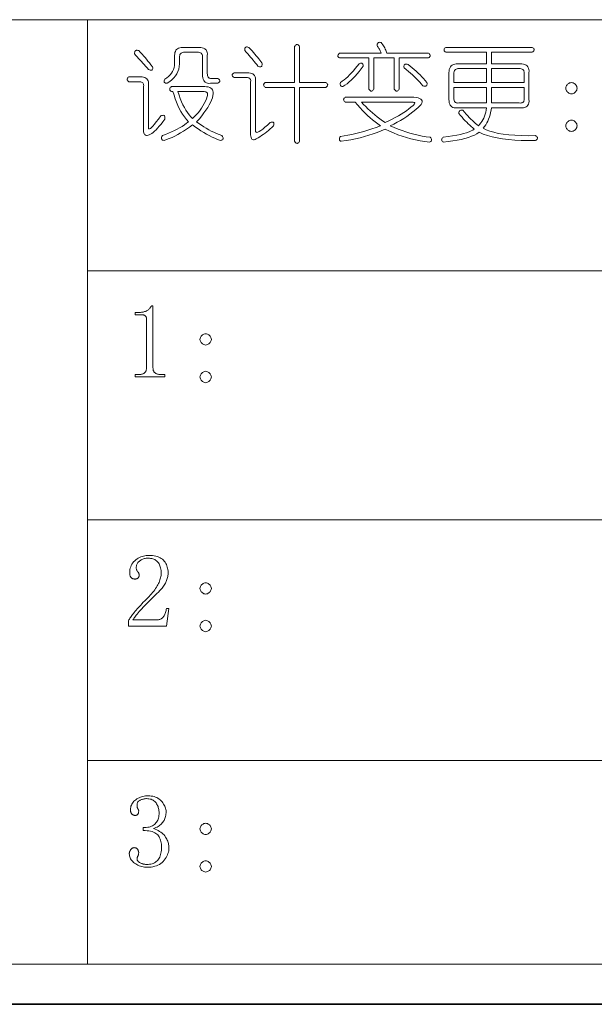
# Model space of a CAD drawing. Extents: x 1 to 297, y 1 to 210.
# Tile 15 of 171: x 33 to 49, y 1 to 29. Entities that reach past the tile are written whole.
import ezdxf

# ---------------------------------------------------------------- set-up
doc = ezdxf.new("R2010")
doc.units = 0

msp = doc.modelspace()

# ---------------------------------------------------------------- linework, layer by layer
at = {"color": 7, "lineweight": 13}
for p, q in [((1.319, 28.902), (196.771, 28.902)), ((35.177, 28.902), (35.177, 2.481)), ((35.177, 21.874), (196.771, 21.874)), ((35.177, 14.907), (164.935, 14.907)), ((35.177, 8.179), (164.935, 8.179)), ((1.319, 2.481), (196.771, 2.481))]:
    msp.add_line(p, q, dxfattribs=at)
at = {"color": 7, "lineweight": 35}
msp.add_line((0.623, 1.354), (296.685, 1.354), dxfattribs=at)
at = {"color": 7, "lineweight": 13}
for points in [[(37.846, 28.128), (38.303, 28.128), (38.35, 28.126), (38.392, 28.119), (38.429, 28.107), (38.46, 28.091), (38.486, 28.071), (38.506, 28.046), (38.52, 28.016), (38.53, 27.982), (38.533, 27.943), (38.531, 27.899), (38.531, 27.397), (38.533, 27.366), (38.537, 27.34), (38.544, 27.317), (38.553, 27.298), (38.566, 27.282), (38.581, 27.27), (38.599, 27.262), (38.619, 27.258), (38.642, 27.257), (38.668, 27.259), (38.828, 27.259), (38.849, 27.246), (38.865, 27.232), (38.876, 27.218), (38.883, 27.205), (38.886, 27.191), (38.883, 27.177), (38.876, 27.163), (38.865, 27.15), (38.849, 27.136), (38.828, 27.122), (38.623, 27.122), (38.579, 27.121), (38.541, 27.125), (38.506, 27.135), (38.476, 27.151), (38.451, 27.174), (38.431, 27.202), (38.415, 27.236), (38.403, 27.276), (38.396, 27.322), (38.394, 27.374), (38.394, 27.854), (38.397, 27.88), (38.396, 27.903), (38.391, 27.924), (38.383, 27.941), (38.371, 27.957), (38.356, 27.969), (38.337, 27.978), (38.314, 27.985), (38.287, 27.989), (38.257, 27.991), (37.891, 27.991), (37.865, 27.989), (37.842, 27.985), (37.821, 27.978), (37.804, 27.969), (37.788, 27.957), (37.776, 27.941), (37.767, 27.924), (37.76, 27.903), (37.756, 27.88), (37.754, 27.854), (37.754, 27.739), (37.755, 27.663), (37.748, 27.59), (37.733, 27.521), (37.71, 27.454), (37.68, 27.391), (37.642, 27.331), (37.596, 27.274), (37.542, 27.22), (37.481, 27.17), (37.411, 27.122), (37.386, 27.123), (37.365, 27.127), (37.348, 27.133), (37.335, 27.141), (37.326, 27.151), (37.321, 27.163), (37.32, 27.178), (37.324, 27.195), (37.331, 27.215), (37.343, 27.237), (37.399, 27.274), (37.449, 27.315), (37.492, 27.359), (37.529, 27.405), (37.56, 27.454), (37.584, 27.505), (37.602, 27.56), (37.613, 27.617), (37.618, 27.677), (37.617, 27.739), (37.617, 27.899), (37.619, 27.943), (37.626, 27.982), (37.638, 28.016), (37.654, 28.046), (37.674, 28.071), (37.699, 28.091), (37.729, 28.107), (37.763, 28.119), (37.802, 28.126)], [(39.697, 28.128), (39.742, 28.078), (39.785, 28.03), (39.826, 27.983), (39.865, 27.938), (39.903, 27.894), (39.938, 27.851), (39.972, 27.81), (40.004, 27.77), (40.034, 27.731), (40.063, 27.694), (40.066, 27.664), (40.066, 27.639), (40.062, 27.618), (40.055, 27.602), (40.046, 27.591), (40.033, 27.584), (40.016, 27.582), (39.997, 27.584), (39.974, 27.591), (39.948, 27.602), (39.916, 27.644), (39.883, 27.685), (39.848, 27.728), (39.813, 27.77), (39.777, 27.814), (39.74, 27.857), (39.702, 27.901), (39.663, 27.946), (39.623, 27.991), (39.583, 28.037), (39.58, 28.062), (39.58, 28.084), (39.583, 28.102), (39.59, 28.117), (39.6, 28.128), (39.613, 28.135), (39.629, 28.139), (39.649, 28.139), (39.671, 28.135)], [(41.114, 28.151), (41.114, 27.145), (41.846, 27.145), (41.866, 27.131), (41.882, 27.118), (41.894, 27.104), (41.9, 27.09), (41.903, 27.077), (41.9, 27.063), (41.894, 27.049), (41.882, 27.035), (41.866, 27.022), (41.846, 27.008), (41.114, 27.008), (41.114, 25.499), (41.1, 25.479), (41.087, 25.463), (41.073, 25.451), (41.059, 25.445), (41.046, 25.442), (41.032, 25.445), (41.018, 25.451), (41.004, 25.463), (40.991, 25.479), (40.977, 25.499), (40.977, 27.008), (40.154, 27.008), (40.138, 27.022), (40.125, 27.035), (40.116, 27.049), (40.11, 27.063), (40.108, 27.077), (40.11, 27.09), (40.116, 27.104), (40.125, 27.118), (40.138, 27.131), (40.154, 27.145), (40.977, 27.145), (40.977, 28.151), (40.991, 28.171), (41.004, 28.187), (41.018, 28.199), (41.032, 28.206), (41.046, 28.208), (41.059, 28.206), (41.073, 28.199), (41.087, 28.187), (41.1, 28.171)], [(43.766, 27.831), (43.194, 27.831), (43.194, 26.962), (43.181, 26.942), (43.167, 26.926), (43.153, 26.914), (43.139, 26.907), (43.126, 26.905), (43.112, 26.907), (43.098, 26.914), (43.084, 26.926), (43.071, 26.942), (43.057, 26.962), (43.057, 27.831), (42.234, 27.831), (42.218, 27.84), (42.205, 27.851), (42.196, 27.862), (42.19, 27.875), (42.188, 27.888), (42.19, 27.902), (42.196, 27.917), (42.205, 27.933), (42.218, 27.95), (42.234, 27.968), (43.4, 27.968), (43.391, 27.991), (43.381, 28.013), (43.37, 28.034), (43.36, 28.056), (43.348, 28.077), (43.337, 28.097), (43.325, 28.117), (43.312, 28.136), (43.299, 28.155), (43.286, 28.174), (43.287, 28.195), (43.29, 28.214), (43.296, 28.23), (43.304, 28.243), (43.314, 28.254), (43.327, 28.261), (43.342, 28.266), (43.359, 28.269), (43.378, 28.268), (43.4, 28.265), (43.422, 28.233), (43.443, 28.202), (43.462, 28.171), (43.48, 28.141), (43.497, 28.111), (43.512, 28.081), (43.526, 28.052), (43.539, 28.024), (43.55, 27.996), (43.56, 27.968), (44.726, 27.968), (44.742, 27.954), (44.755, 27.941), (44.764, 27.927), (44.77, 27.913), (44.771, 27.899), (44.77, 27.886), (44.764, 27.872), (44.755, 27.858), (44.742, 27.845), (44.726, 27.831), (43.903, 27.831), (43.903, 26.962), (43.889, 26.942), (43.875, 26.926), (43.862, 26.914), (43.848, 26.907), (43.834, 26.905), (43.82, 26.907), (43.807, 26.914), (43.793, 26.926), (43.779, 26.942), (43.766, 26.962)], [(45.206, 28.128), (47.628, 28.128), (47.649, 28.114), (47.665, 28.101), (47.676, 28.087), (47.683, 28.073), (47.686, 28.059), (47.683, 28.046), (47.676, 28.032), (47.665, 28.018), (47.649, 28.005), (47.628, 27.991), (46.486, 27.991), (46.486, 27.671), (47.286, 27.671), (47.338, 27.668), (47.383, 27.661), (47.423, 27.648), (47.458, 27.631), (47.486, 27.608), (47.508, 27.58), (47.524, 27.548), (47.534, 27.51), (47.539, 27.467), (47.537, 27.419), (47.537, 26.665), (47.539, 26.618), (47.534, 26.575), (47.524, 26.539), (47.508, 26.508), (47.486, 26.482), (47.458, 26.462), (47.423, 26.447), (47.383, 26.438), (47.338, 26.435), (47.286, 26.437), (46.486, 26.437), (46.475, 26.369), (46.462, 26.304), (46.446, 26.241), (46.427, 26.181), (46.406, 26.122), (46.381, 26.066), (46.354, 26.013), (46.325, 25.961), (46.292, 25.912), (46.257, 25.865), (46.342, 25.822), (46.44, 25.784), (46.552, 25.751), (46.678, 25.722), (46.817, 25.699), (46.97, 25.681), (47.137, 25.668), (47.318, 25.66), (47.512, 25.657), (47.72, 25.659), (47.74, 25.646), (47.757, 25.632), (47.768, 25.618), (47.775, 25.605), (47.777, 25.591), (47.775, 25.577), (47.768, 25.563), (47.757, 25.55), (47.74, 25.536), (47.72, 25.522), (47.515, 25.52), (47.32, 25.524), (47.136, 25.533), (46.963, 25.548), (46.8, 25.568), (46.647, 25.594), (46.506, 25.625), (46.374, 25.661), (46.253, 25.703), (46.143, 25.751), (46.079, 25.711), (46.007, 25.674), (45.927, 25.64), (45.839, 25.608), (45.743, 25.579), (45.638, 25.553), (45.525, 25.53), (45.404, 25.509), (45.275, 25.492), (45.137, 25.477), (45.121, 25.49), (45.108, 25.504), (45.099, 25.518), (45.093, 25.531), (45.091, 25.545), (45.093, 25.559), (45.099, 25.573), (45.108, 25.586), (45.121, 25.6), (45.137, 25.614), (45.273, 25.632), (45.399, 25.652), (45.513, 25.673), (45.616, 25.694), (45.708, 25.717), (45.79, 25.74), (45.86, 25.764), (45.92, 25.789), (45.968, 25.815), (46.006, 25.842), (45.964, 25.875), (45.922, 25.911), (45.88, 25.949), (45.837, 25.989), (45.794, 26.031), (45.751, 26.075), (45.706, 26.122), (45.662, 26.171), (45.617, 26.223), (45.571, 26.277), (45.572, 26.298), (45.576, 26.317), (45.582, 26.333), (45.59, 26.346), (45.6, 26.357), (45.612, 26.364), (45.627, 26.369), (45.645, 26.372), (45.664, 26.371), (45.686, 26.368), (45.731, 26.314), (45.776, 26.263), (45.821, 26.214), (45.865, 26.167), (45.909, 26.122), (45.952, 26.08), (45.994, 26.04), (46.037, 26.002), (46.079, 25.967), (46.12, 25.934), (46.155, 25.972), (46.188, 26.012), (46.217, 26.056), (46.244, 26.102), (46.269, 26.151), (46.29, 26.202), (46.309, 26.257), (46.325, 26.314), (46.338, 26.374), (46.348, 26.437), (45.526, 26.437), (45.482, 26.435), (45.443, 26.438), (45.409, 26.447), (45.379, 26.462), (45.354, 26.482), (45.334, 26.508), (45.318, 26.539), (45.306, 26.575), (45.299, 26.618), (45.297, 26.665), (45.297, 27.419), (45.3, 27.467), (45.307, 27.51), (45.32, 27.548), (45.337, 27.58), (45.36, 27.608), (45.388, 27.631), (45.42, 27.648), (45.458, 27.661), (45.501, 27.668), (45.549, 27.671), (46.348, 27.671), (46.348, 27.991), (45.206, 27.991), (45.189, 28.005), (45.176, 28.018), (45.167, 28.032), (45.162, 28.046), (45.16, 28.059), (45.162, 28.073), (45.167, 28.087), (45.176, 28.101), (45.189, 28.114)], [(36.611, 28.037), (36.644, 28.003), (36.678, 27.967), (36.714, 27.928), (36.75, 27.887), (36.788, 27.842), (36.828, 27.795), (36.869, 27.745), (36.911, 27.693), (36.955, 27.637), (37, 27.579), (37.003, 27.554), (37.003, 27.533), (36.999, 27.516), (36.993, 27.503), (36.983, 27.494), (36.97, 27.489), (36.954, 27.488), (36.934, 27.492), (36.911, 27.499), (36.886, 27.511), (36.845, 27.556), (36.804, 27.601), (36.764, 27.646), (36.725, 27.69), (36.686, 27.734), (36.647, 27.777), (36.609, 27.82), (36.571, 27.862), (36.534, 27.904), (36.497, 27.945), (36.498, 27.971), (36.502, 27.993), (36.507, 28.011), (36.515, 28.026), (36.526, 28.037), (36.538, 28.044), (36.553, 28.047), (36.57, 28.047), (36.59, 28.044)], [(42.783, 27.671), (42.805, 27.678), (42.824, 27.683), (42.841, 27.684), (42.856, 27.682), (42.868, 27.677), (42.879, 27.668), (42.887, 27.656), (42.892, 27.642), (42.896, 27.623), (42.897, 27.602), (42.842, 27.527), (42.786, 27.455), (42.73, 27.388), (42.674, 27.324), (42.617, 27.265), (42.56, 27.21), (42.502, 27.159), (42.444, 27.112), (42.385, 27.069), (42.326, 27.031), (42.308, 27.032), (42.294, 27.035), (42.281, 27.041), (42.271, 27.049), (42.263, 27.059), (42.257, 27.072), (42.254, 27.087), (42.252, 27.104), (42.254, 27.123), (42.257, 27.145), (42.308, 27.179), (42.359, 27.217), (42.41, 27.26), (42.462, 27.306), (42.514, 27.357), (42.567, 27.411), (42.62, 27.47), (42.674, 27.533), (42.728, 27.6)], [(44.154, 27.648), (44.213, 27.602), (44.27, 27.555), (44.326, 27.507), (44.381, 27.458), (44.434, 27.408), (44.486, 27.357), (44.537, 27.306), (44.586, 27.253), (44.634, 27.199), (44.68, 27.145), (44.683, 27.119), (44.683, 27.098), (44.679, 27.079), (44.673, 27.065), (44.663, 27.054), (44.65, 27.046), (44.634, 27.043), (44.614, 27.043), (44.591, 27.046), (44.566, 27.054), (44.523, 27.104), (44.479, 27.154), (44.432, 27.205), (44.383, 27.255), (44.331, 27.305), (44.278, 27.355), (44.222, 27.406), (44.163, 27.456), (44.103, 27.506), (44.04, 27.557), (44.037, 27.582), (44.037, 27.604), (44.041, 27.622), (44.047, 27.637), (44.057, 27.648), (44.07, 27.655), (44.086, 27.659), (44.106, 27.659), (44.128, 27.655)], [(36.337, 27.305), (36.657, 27.305), (36.705, 27.303), (36.747, 27.296), (36.783, 27.285), (36.814, 27.269), (36.84, 27.248), (36.86, 27.223), (36.875, 27.193), (36.884, 27.159), (36.887, 27.12), (36.886, 27.077), (36.886, 25.888), (36.889, 25.862), (36.899, 25.85), (36.917, 25.85), (36.94, 25.862), (36.971, 25.888), (37.009, 25.926), (37.054, 25.978), (37.105, 26.042), (37.163, 26.118), (37.229, 26.208), (37.254, 26.219), (37.277, 26.226), (37.296, 26.229), (37.313, 26.226), (37.326, 26.219), (37.335, 26.208), (37.342, 26.192), (37.346, 26.171), (37.346, 26.146), (37.343, 26.117), (37.289, 26.046), (37.238, 25.982), (37.188, 25.924), (37.142, 25.871), (37.097, 25.825), (37.055, 25.785), (37.015, 25.75), (36.977, 25.722), (36.942, 25.699), (36.909, 25.682), (36.878, 25.671), (36.851, 25.665), (36.827, 25.664), (36.806, 25.668), (36.788, 25.677), (36.774, 25.69), (36.763, 25.709), (36.755, 25.733), (36.75, 25.762), (36.749, 25.797), (36.749, 27.031), (36.751, 27.057), (36.75, 27.08), (36.746, 27.101), (36.738, 27.119), (36.726, 27.134), (36.71, 27.146), (36.691, 27.156), (36.668, 27.162), (36.642, 27.167), (36.611, 27.168), (36.337, 27.168), (36.321, 27.182), (36.308, 27.195), (36.299, 27.209), (36.293, 27.223), (36.291, 27.237), (36.293, 27.25), (36.299, 27.264), (36.308, 27.278), (36.321, 27.291)], [(39.286, 27.419), (39.651, 27.419), (39.699, 27.417), (39.741, 27.41), (39.778, 27.399), (39.809, 27.383), (39.834, 27.362), (39.854, 27.337), (39.869, 27.307), (39.878, 27.273), (39.882, 27.234), (39.88, 27.191), (39.88, 25.797), (39.884, 25.77), (39.896, 25.754), (39.917, 25.75), (39.946, 25.756), (39.983, 25.774), (40.028, 25.802), (40.082, 25.841), (40.143, 25.892), (40.213, 25.953), (40.291, 26.025), (40.317, 26.032), (40.339, 26.036), (40.357, 26.036), (40.372, 26.032), (40.383, 26.025), (40.39, 26.014), (40.394, 25.999), (40.394, 25.981), (40.39, 25.959), (40.383, 25.934), (40.337, 25.889), (40.29, 25.846), (40.244, 25.805), (40.196, 25.765), (40.148, 25.728), (40.1, 25.692), (40.052, 25.658), (40.002, 25.626), (39.953, 25.596), (39.903, 25.568), (39.872, 25.553), (39.845, 25.545), (39.821, 25.544), (39.8, 25.55), (39.783, 25.562), (39.768, 25.582), (39.757, 25.608), (39.749, 25.641), (39.744, 25.681), (39.743, 25.728), (39.743, 27.168), (39.746, 27.19), (39.746, 27.209), (39.742, 27.226), (39.735, 27.241), (39.726, 27.254), (39.713, 27.264), (39.696, 27.272), (39.677, 27.278), (39.654, 27.281), (39.628, 27.282), (39.286, 27.282), (39.265, 27.296), (39.249, 27.31), (39.238, 27.323), (39.231, 27.337), (39.229, 27.351), (39.231, 27.365), (39.238, 27.378), (39.249, 27.392), (39.265, 27.406)], [(46.348, 27.534), (45.571, 27.534), (45.545, 27.532), (45.522, 27.528), (45.501, 27.521), (45.484, 27.512), (45.468, 27.499), (45.456, 27.484), (45.447, 27.466), (45.44, 27.446), (45.436, 27.423), (45.434, 27.397), (45.434, 27.145), (46.348, 27.145)], [(47.263, 27.534), (46.486, 27.534), (46.486, 27.145), (47.4, 27.145), (47.4, 27.397), (47.403, 27.423), (47.402, 27.446), (47.397, 27.466), (47.389, 27.484), (47.377, 27.499), (47.362, 27.512), (47.342, 27.521), (47.319, 27.528), (47.293, 27.532)], [(37.526, 27.031), (38.463, 27.031), (38.514, 27.028), (38.56, 27.021), (38.599, 27.008), (38.631, 26.991), (38.657, 26.968), (38.677, 26.94), (38.69, 26.908), (38.697, 26.87), (38.697, 26.827), (38.691, 26.779), (38.674, 26.719), (38.651, 26.655), (38.621, 26.589), (38.585, 26.52), (38.543, 26.448), (38.494, 26.373), (38.439, 26.296), (38.377, 26.216), (38.309, 26.133), (38.234, 26.048), (38.299, 25.999), (38.365, 25.952), (38.432, 25.907), (38.501, 25.865), (38.571, 25.825), (38.643, 25.787), (38.716, 25.752), (38.79, 25.719), (38.866, 25.688), (38.943, 25.659), (38.959, 25.637), (38.97, 25.617), (38.977, 25.599), (38.979, 25.583), (38.977, 25.568), (38.97, 25.555), (38.959, 25.544), (38.943, 25.535), (38.922, 25.528), (38.897, 25.522), (38.819, 25.551), (38.742, 25.583), (38.664, 25.619), (38.586, 25.658), (38.508, 25.699), (38.431, 25.744), (38.353, 25.793), (38.275, 25.844), (38.198, 25.899), (38.12, 25.957), (38.034, 25.895), (37.949, 25.837), (37.866, 25.783), (37.783, 25.733), (37.703, 25.688), (37.623, 25.647), (37.546, 25.609), (37.469, 25.576), (37.394, 25.547), (37.32, 25.522), (37.299, 25.528), (37.282, 25.535), (37.268, 25.544), (37.258, 25.555), (37.251, 25.568), (37.249, 25.583), (37.25, 25.599), (37.254, 25.617), (37.262, 25.637), (37.274, 25.659), (37.364, 25.692), (37.45, 25.726), (37.532, 25.762), (37.611, 25.798), (37.686, 25.837), (37.757, 25.876), (37.825, 25.917), (37.889, 25.959), (37.949, 26.003), (38.006, 26.048), (37.948, 26.114), (37.893, 26.184), (37.842, 26.258), (37.794, 26.337), (37.749, 26.419), (37.707, 26.506), (37.668, 26.597), (37.633, 26.692), (37.6, 26.791), (37.571, 26.894), (37.526, 26.894), (37.509, 26.907), (37.496, 26.921), (37.487, 26.935), (37.482, 26.949), (37.48, 26.962), (37.482, 26.976), (37.487, 26.99), (37.496, 27.003), (37.509, 27.017)], [(46.348, 27.008), (45.434, 27.008), (45.434, 26.711), (45.436, 26.681), (45.44, 26.654), (45.447, 26.631), (45.456, 26.612), (45.468, 26.597), (45.484, 26.585), (45.501, 26.576), (45.522, 26.572), (45.545, 26.571), (45.571, 26.574), (46.348, 26.574)], [(47.4, 27.008), (46.486, 27.008), (46.486, 26.574), (47.263, 26.574), (47.293, 26.571), (47.319, 26.572), (47.342, 26.576), (47.362, 26.585), (47.377, 26.597), (47.389, 26.612), (47.397, 26.631), (47.402, 26.654), (47.403, 26.681), (47.4, 26.711)], [(48.726, 27.145), (48.752, 27.139), (48.776, 27.131), (48.798, 27.121), (48.817, 27.109), (48.834, 27.094), (48.849, 27.077), (48.862, 27.057), (48.872, 27.035), (48.88, 27.011), (48.886, 26.985), (48.88, 26.959), (48.872, 26.935), (48.862, 26.913), (48.849, 26.894), (48.834, 26.877), (48.817, 26.862), (48.798, 26.849), (48.776, 26.839), (48.752, 26.831), (48.726, 26.825), (48.699, 26.831), (48.675, 26.839), (48.654, 26.849), (48.634, 26.862), (48.617, 26.877), (48.602, 26.894), (48.59, 26.913), (48.579, 26.935), (48.571, 26.959), (48.566, 26.985), (48.571, 27.011), (48.579, 27.035), (48.59, 27.057), (48.602, 27.077), (48.617, 27.094), (48.634, 27.109), (48.654, 27.121), (48.675, 27.131), (48.699, 27.139)], [(38.12, 26.139), (38.178, 26.195), (38.231, 26.252), (38.282, 26.31), (38.328, 26.37), (38.371, 26.431), (38.411, 26.493), (38.446, 26.557), (38.478, 26.622), (38.507, 26.689), (38.531, 26.757), (38.538, 26.783), (38.541, 26.806), (38.54, 26.826), (38.535, 26.844), (38.526, 26.859), (38.512, 26.872), (38.495, 26.881), (38.473, 26.888), (38.447, 26.892), (38.417, 26.894), (37.708, 26.894), (37.741, 26.791), (37.776, 26.695), (37.813, 26.605), (37.851, 26.521), (37.891, 26.442), (37.933, 26.37), (37.977, 26.303), (38.023, 26.243), (38.071, 26.188)], [(42.394, 26.734), (44.246, 26.734), (44.318, 26.732), (44.381, 26.725), (44.434, 26.715), (44.476, 26.701), (44.508, 26.682), (44.531, 26.66), (44.543, 26.633), (44.546, 26.602), (44.538, 26.567), (44.52, 26.528), (44.445, 26.456), (44.368, 26.387), (44.288, 26.321), (44.205, 26.257), (44.12, 26.197), (44.032, 26.138), (43.941, 26.083), (43.847, 26.031), (43.751, 25.981), (43.651, 25.934), (43.761, 25.885), (43.872, 25.84), (43.983, 25.799), (44.094, 25.762), (44.206, 25.728), (44.318, 25.698), (44.431, 25.671), (44.544, 25.648), (44.657, 25.629), (44.771, 25.614), (44.788, 25.596), (44.8, 25.579), (44.808, 25.563), (44.812, 25.548), (44.811, 25.534), (44.807, 25.52), (44.799, 25.508), (44.786, 25.497), (44.769, 25.486), (44.748, 25.477), (44.617, 25.493), (44.487, 25.513), (44.359, 25.538), (44.233, 25.568), (44.108, 25.602), (43.986, 25.641), (43.865, 25.685), (43.746, 25.733), (43.629, 25.785), (43.514, 25.842), (43.403, 25.794), (43.289, 25.748), (43.173, 25.706), (43.053, 25.667), (42.931, 25.631), (42.807, 25.598), (42.679, 25.569), (42.549, 25.542), (42.416, 25.519), (42.28, 25.499), (42.263, 25.505), (42.25, 25.512), (42.239, 25.521), (42.232, 25.532), (42.229, 25.545), (42.228, 25.56), (42.23, 25.576), (42.236, 25.594), (42.245, 25.615), (42.257, 25.637), (42.363, 25.652), (42.47, 25.67), (42.579, 25.692), (42.689, 25.717), (42.8, 25.745), (42.913, 25.776), (43.027, 25.811), (43.142, 25.849), (43.259, 25.89), (43.377, 25.934), (43.304, 25.986), (43.232, 26.041), (43.16, 26.099), (43.088, 26.16), (43.017, 26.225), (42.946, 26.293), (42.876, 26.364), (42.807, 26.438), (42.737, 26.516), (42.668, 26.597), (42.394, 26.597), (42.378, 26.61), (42.365, 26.624), (42.356, 26.638), (42.35, 26.651), (42.348, 26.665), (42.35, 26.679), (42.356, 26.693), (42.365, 26.706), (42.378, 26.72)], [(44.246, 26.597), (42.851, 26.597), (42.907, 26.533), (42.966, 26.471), (43.026, 26.411), (43.089, 26.351), (43.154, 26.294), (43.222, 26.237), (43.291, 26.182), (43.363, 26.128), (43.438, 26.076), (43.514, 26.025), (43.612, 26.071), (43.706, 26.117), (43.795, 26.164), (43.88, 26.212), (43.96, 26.259), (44.035, 26.308), (44.106, 26.356), (44.173, 26.405), (44.234, 26.455), (44.291, 26.505), (44.311, 26.522), (44.326, 26.538), (44.335, 26.552), (44.339, 26.564), (44.337, 26.574), (44.33, 26.582), (44.317, 26.588), (44.299, 26.593), (44.275, 26.596)], [(48.726, 26.094), (48.752, 26.088), (48.776, 26.08), (48.798, 26.07), (48.817, 26.057), (48.834, 26.042), (48.849, 26.025), (48.862, 26.006), (48.872, 25.984), (48.88, 25.96), (48.886, 25.934), (48.88, 25.907), (48.872, 25.883), (48.862, 25.862), (48.849, 25.842), (48.834, 25.825), (48.817, 25.81), (48.798, 25.798), (48.776, 25.787), (48.752, 25.779), (48.726, 25.774), (48.699, 25.779), (48.675, 25.787), (48.654, 25.798), (48.634, 25.81), (48.617, 25.825), (48.602, 25.842), (48.59, 25.862), (48.579, 25.883), (48.571, 25.907), (48.566, 25.934), (48.571, 25.96), (48.579, 25.984), (48.59, 26.006), (48.602, 26.025), (48.617, 26.042), (48.634, 26.057), (48.654, 26.07), (48.675, 26.08), (48.699, 26.088)], [(37.011, 20.894), (37.011, 19.157), (37.012, 19.139), (37.014, 19.122), (37.016, 19.106), (37.021, 19.091), (37.026, 19.077), (37.032, 19.064), (37.039, 19.052), (37.048, 19.04), (37.058, 19.03), (37.069, 19.02), (37.08, 19.011), (37.093, 19.004), (37.107, 18.997), (37.122, 18.991), (37.137, 18.986), (37.154, 18.982), (37.171, 18.978), (37.189, 18.976), (37.208, 18.975), (37.229, 18.974), (37.343, 18.974), (37.343, 18.906), (36.508, 18.906), (36.508, 18.974), (36.611, 18.974), (36.634, 18.975), (36.655, 18.976), (36.674, 18.978), (36.693, 18.982), (36.71, 18.986), (36.726, 18.991), (36.741, 18.997), (36.754, 19.004), (36.766, 19.011), (36.777, 19.02), (36.787, 19.03), (36.796, 19.04), (36.803, 19.052), (36.81, 19.064), (36.816, 19.077), (36.82, 19.091), (36.824, 19.106), (36.826, 19.122), (36.828, 19.139), (36.828, 19.157), (36.828, 20.54), (36.828, 20.549), (36.827, 20.558), (36.826, 20.566), (36.824, 20.574), (36.821, 20.582), (36.818, 20.589), (36.814, 20.596), (36.81, 20.602), (36.805, 20.608), (36.8, 20.614), (36.794, 20.62), (36.787, 20.625), (36.78, 20.629), (36.772, 20.633), (36.764, 20.636), (36.755, 20.638), (36.746, 20.64), (36.736, 20.642), (36.725, 20.643), (36.714, 20.643), (36.508, 20.643), (36.508, 20.712), (36.611, 20.712), (36.638, 20.712), (36.664, 20.713), (36.689, 20.716), (36.713, 20.719), (36.736, 20.723), (36.757, 20.728), (36.778, 20.734), (36.798, 20.741), (36.817, 20.749), (36.834, 20.757), (36.851, 20.767), (36.867, 20.777), (36.882, 20.789), (36.896, 20.801), (36.91, 20.814), (36.923, 20.829), (36.935, 20.844), (36.946, 20.86), (36.956, 20.877), (36.966, 20.894)], [(38.486, 20.117), (38.512, 20.112), (38.536, 20.104), (38.558, 20.093), (38.577, 20.081), (38.594, 20.066), (38.609, 20.049), (38.622, 20.029), (38.632, 20.008), (38.64, 19.984), (38.646, 19.957), (38.64, 19.931), (38.632, 19.907), (38.622, 19.885), (38.609, 19.866), (38.594, 19.849), (38.577, 19.834), (38.558, 19.821), (38.536, 19.811), (38.512, 19.803), (38.486, 19.797), (38.459, 19.803), (38.435, 19.811), (38.414, 19.821), (38.394, 19.834), (38.377, 19.849), (38.362, 19.866), (38.35, 19.885), (38.339, 19.907), (38.331, 19.931), (38.326, 19.957), (38.331, 19.984), (38.339, 20.008), (38.35, 20.029), (38.362, 20.049), (38.377, 20.066), (38.394, 20.081), (38.414, 20.093), (38.435, 20.104), (38.459, 20.112)], [(38.486, 19.066), (38.512, 19.06), (38.536, 19.052), (38.558, 19.042), (38.577, 19.029), (38.594, 19.014), (38.609, 18.997), (38.622, 18.978), (38.632, 18.956), (38.64, 18.932), (38.646, 18.906), (38.64, 18.88), (38.632, 18.856), (38.622, 18.834), (38.609, 18.814), (38.594, 18.797), (38.577, 18.782), (38.558, 18.77), (38.536, 18.76), (38.512, 18.752), (38.486, 18.746), (38.459, 18.752), (38.435, 18.76), (38.414, 18.77), (38.394, 18.782), (38.377, 18.797), (38.362, 18.814), (38.35, 18.834), (38.339, 18.856), (38.331, 18.88), (38.326, 18.906), (38.331, 18.932), (38.339, 18.956), (38.35, 18.978), (38.362, 18.997), (38.377, 19.014), (38.394, 19.029), (38.414, 19.042), (38.435, 19.052), (38.459, 19.06)], [(37.24, 13.412), (37.239, 13.453), (37.236, 13.491), (37.232, 13.527), (37.225, 13.562), (37.217, 13.594), (37.207, 13.624), (37.195, 13.653), (37.181, 13.679), (37.166, 13.704), (37.148, 13.727), (37.129, 13.747), (37.108, 13.766), (37.085, 13.782), (37.061, 13.796), (37.034, 13.808), (37.006, 13.818), (36.976, 13.826), (36.944, 13.831), (36.91, 13.834), (36.874, 13.835), (36.847, 13.835), (36.821, 13.832), (36.796, 13.829), (36.771, 13.823), (36.747, 13.817), (36.724, 13.809), (36.702, 13.799), (36.68, 13.788), (36.66, 13.775), (36.64, 13.761), (36.621, 13.746), (36.605, 13.73), (36.59, 13.713), (36.578, 13.695), (36.567, 13.677), (36.558, 13.658), (36.552, 13.637), (36.547, 13.617), (36.544, 13.595), (36.543, 13.572), (36.543, 13.559), (36.544, 13.546), (36.546, 13.533), (36.549, 13.521), (36.553, 13.51), (36.557, 13.498), (36.562, 13.488), (36.568, 13.477), (36.575, 13.468), (36.583, 13.458), (36.59, 13.449), (36.597, 13.44), (36.603, 13.431), (36.608, 13.422), (36.613, 13.412), (36.616, 13.403), (36.619, 13.394), (36.621, 13.385), (36.622, 13.376), (36.623, 13.367), (36.622, 13.356), (36.622, 13.345), (36.62, 13.335), (36.618, 13.326), (36.616, 13.317), (36.612, 13.308), (36.609, 13.301), (36.604, 13.294), (36.6, 13.287), (36.594, 13.281), (36.588, 13.276), (36.582, 13.271), (36.575, 13.266), (36.567, 13.263), (36.558, 13.26), (36.55, 13.257), (36.54, 13.255), (36.53, 13.254), (36.52, 13.253), (36.508, 13.252), (36.495, 13.253), (36.482, 13.254), (36.47, 13.256), (36.458, 13.259), (36.447, 13.262), (36.437, 13.267), (36.426, 13.272), (36.417, 13.278), (36.408, 13.285), (36.4, 13.292), (36.392, 13.301), (36.386, 13.311), (36.38, 13.321), (36.374, 13.333), (36.37, 13.345), (36.366, 13.359), (36.364, 13.374), (36.362, 13.389), (36.36, 13.406), (36.36, 13.424), (36.362, 13.471), (36.367, 13.515), (36.375, 13.558), (36.387, 13.598), (36.403, 13.635), (36.422, 13.671), (36.444, 13.704), (36.47, 13.735), (36.499, 13.763), (36.531, 13.79), (36.566, 13.814), (36.601, 13.835), (36.636, 13.854), (36.672, 13.87), (36.708, 13.884), (36.745, 13.895), (36.783, 13.904), (36.82, 13.91), (36.858, 13.914), (36.897, 13.915), (36.951, 13.914), (37.001, 13.91), (37.049, 13.903), (37.094, 13.893), (37.136, 13.881), (37.175, 13.866), (37.211, 13.848), (37.244, 13.828), (37.275, 13.804), (37.303, 13.778), (37.328, 13.75), (37.35, 13.721), (37.37, 13.69), (37.387, 13.658), (37.401, 13.624), (37.413, 13.589), (37.422, 13.553), (37.429, 13.515), (37.433, 13.476), (37.434, 13.435), (37.434, 13.408), (37.432, 13.38), (37.429, 13.353), (37.424, 13.326), (37.418, 13.298), (37.412, 13.271), (37.403, 13.243), (37.394, 13.216), (37.383, 13.188), (37.371, 13.161), (37.358, 13.134), (37.343, 13.107), (37.327, 13.08), (37.309, 13.053), (37.29, 13.027), (37.269, 13.001), (37.247, 12.975), (37.223, 12.949), (37.198, 12.923), (37.171, 12.898), (37.107, 12.835), (37.045, 12.775), (36.986, 12.717), (36.931, 12.661), (36.878, 12.608), (36.829, 12.557), (36.783, 12.509), (36.74, 12.463), (36.7, 12.419), (36.663, 12.378), (36.629, 12.34), (36.598, 12.303), (36.569, 12.27), (36.544, 12.239), (36.521, 12.211), (36.502, 12.186), (36.485, 12.163), (36.471, 12.142), (36.46, 12.125), (36.451, 12.11), (37.126, 12.11), (37.146, 12.11), (37.165, 12.113), (37.184, 12.117), (37.202, 12.122), (37.22, 12.13), (37.237, 12.138), (37.253, 12.149), (37.268, 12.161), (37.283, 12.174), (37.297, 12.19), (37.31, 12.206), (37.323, 12.225), (37.334, 12.245), (37.345, 12.266), (37.354, 12.29), (37.363, 12.314), (37.371, 12.341), (37.378, 12.369), (37.383, 12.398), (37.389, 12.43), (37.457, 12.43), (37.389, 11.938), (36.326, 11.938), (36.326, 12.087), (36.338, 12.108), (36.351, 12.13), (36.367, 12.154), (36.383, 12.178), (36.401, 12.204), (36.421, 12.231), (36.442, 12.259), (36.465, 12.288), (36.489, 12.318), (36.514, 12.35), (36.541, 12.382), (36.57, 12.416), (36.601, 12.451), (36.633, 12.487), (36.667, 12.524), (36.703, 12.562), (36.74, 12.602), (36.779, 12.642), (36.82, 12.684), (36.863, 12.727), (36.901, 12.765), (36.936, 12.804), (36.97, 12.841), (37.002, 12.879), (37.031, 12.915), (37.059, 12.952), (37.084, 12.988), (37.108, 13.023), (37.129, 13.058), (37.148, 13.092), (37.166, 13.127), (37.181, 13.16), (37.195, 13.193), (37.207, 13.226), (37.217, 13.258), (37.225, 13.29), (37.232, 13.321), (37.236, 13.352), (37.239, 13.383)], [(38.486, 13.15), (38.512, 13.144), (38.536, 13.136), (38.558, 13.126), (38.577, 13.113), (38.594, 13.098), (38.609, 13.081), (38.622, 13.062), (38.632, 13.04), (38.64, 13.016), (38.646, 12.99), (38.64, 12.963), (38.632, 12.939), (38.622, 12.918), (38.609, 12.898), (38.594, 12.881), (38.577, 12.866), (38.558, 12.854), (38.536, 12.843), (38.512, 12.835), (38.486, 12.83), (38.459, 12.835), (38.435, 12.843), (38.414, 12.854), (38.394, 12.866), (38.377, 12.881), (38.362, 12.898), (38.35, 12.918), (38.339, 12.939), (38.331, 12.963), (38.326, 12.99), (38.331, 13.016), (38.339, 13.04), (38.35, 13.062), (38.362, 13.081), (38.377, 13.098), (38.394, 13.113), (38.414, 13.126), (38.435, 13.136), (38.459, 13.144)], [(38.486, 12.098), (38.512, 12.092), (38.536, 12.084), (38.558, 12.074), (38.577, 12.062), (38.594, 12.047), (38.609, 12.03), (38.622, 12.01), (38.632, 11.988), (38.64, 11.964), (38.646, 11.938), (38.64, 11.912), (38.632, 11.888), (38.622, 11.866), (38.609, 11.847), (38.594, 11.83), (38.577, 11.815), (38.558, 11.802), (38.536, 11.792), (38.512, 11.784), (38.486, 11.778), (38.459, 11.784), (38.435, 11.792), (38.414, 11.802), (38.394, 11.815), (38.377, 11.83), (38.362, 11.847), (38.35, 11.866), (38.339, 11.888), (38.331, 11.912), (38.326, 11.938), (38.331, 11.964), (38.339, 11.988), (38.35, 12.01), (38.362, 12.03), (38.377, 12.047), (38.394, 12.062), (38.414, 12.074), (38.435, 12.084), (38.459, 12.092)], [(37.457, 5.737), (37.455, 5.694), (37.451, 5.652), (37.443, 5.611), (37.431, 5.571), (37.417, 5.532), (37.399, 5.495), (37.379, 5.458), (37.355, 5.422), (37.327, 5.387), (37.297, 5.354), (37.264, 5.322), (37.228, 5.294), (37.19, 5.269), (37.149, 5.248), (37.106, 5.229), (37.06, 5.215), (37.011, 5.203), (36.961, 5.195), (36.907, 5.19), (36.851, 5.188), (36.811, 5.189), (36.771, 5.193), (36.733, 5.198), (36.696, 5.206), (36.66, 5.217), (36.625, 5.229), (36.591, 5.244), (36.559, 5.261), (36.527, 5.281), (36.497, 5.302), (36.469, 5.325), (36.444, 5.349), (36.421, 5.374), (36.402, 5.399), (36.386, 5.425), (36.372, 5.452), (36.362, 5.479), (36.354, 5.507), (36.35, 5.536), (36.348, 5.565), (36.349, 5.579), (36.35, 5.592), (36.353, 5.605), (36.356, 5.617), (36.36, 5.629), (36.365, 5.641), (36.371, 5.653), (36.378, 5.664), (36.386, 5.675), (36.394, 5.685), (36.403, 5.695), (36.412, 5.704), (36.422, 5.711), (36.431, 5.718), (36.44, 5.724), (36.449, 5.728), (36.458, 5.732), (36.467, 5.735), (36.476, 5.736), (36.486, 5.737), (36.499, 5.736), (36.511, 5.735), (36.523, 5.732), (36.534, 5.728), (36.544, 5.724), (36.554, 5.718), (36.562, 5.711), (36.57, 5.704), (36.577, 5.695), (36.583, 5.685), (36.588, 5.675), (36.593, 5.665), (36.597, 5.656), (36.601, 5.647), (36.604, 5.638), (36.607, 5.63), (36.609, 5.622), (36.61, 5.614), (36.611, 5.606), (36.611, 5.599), (36.611, 5.588), (36.61, 5.577), (36.609, 5.567), (36.608, 5.556), (36.606, 5.547), (36.603, 5.537), (36.6, 5.528), (36.597, 5.519), (36.593, 5.51), (36.589, 5.502), (36.584, 5.494), (36.58, 5.487), (36.577, 5.479), (36.574, 5.471), (36.571, 5.464), (36.569, 5.456), (36.568, 5.449), (36.567, 5.442), (36.566, 5.435), (36.566, 5.428), (36.566, 5.415), (36.569, 5.401), (36.573, 5.389), (36.579, 5.377), (36.587, 5.365), (36.597, 5.354), (36.608, 5.343), (36.62, 5.333), (36.635, 5.323), (36.651, 5.314), (36.669, 5.305), (36.686, 5.297), (36.704, 5.29), (36.723, 5.284), (36.741, 5.279), (36.76, 5.275), (36.78, 5.272), (36.799, 5.27), (36.82, 5.268), (36.84, 5.268), (36.88, 5.269), (36.918, 5.273), (36.954, 5.279), (36.988, 5.287), (37.02, 5.298), (37.05, 5.311), (37.078, 5.327), (37.103, 5.345), (37.127, 5.365), (37.148, 5.388), (37.168, 5.413), (37.186, 5.441), (37.201, 5.472), (37.214, 5.505), (37.226, 5.541), (37.235, 5.579), (37.242, 5.62), (37.247, 5.664), (37.25, 5.71), (37.251, 5.759), (37.25, 5.8), (37.247, 5.839), (37.242, 5.876), (37.234, 5.911), (37.224, 5.945), (37.212, 5.977), (37.198, 6.008), (37.182, 6.037), (37.163, 6.065), (37.143, 6.091), (37.119, 6.115), (37.092, 6.136), (37.061, 6.155), (37.026, 6.171), (36.987, 6.185), (36.945, 6.196), (36.898, 6.205), (36.848, 6.212), (36.795, 6.215), (36.737, 6.217), (36.737, 6.297), (36.782, 6.298), (36.824, 6.301), (36.863, 6.306), (36.901, 6.314), (36.936, 6.324), (36.968, 6.336), (36.998, 6.35), (37.026, 6.366), (37.051, 6.385), (37.074, 6.405), (37.095, 6.428), (37.113, 6.452), (37.13, 6.478), (37.144, 6.506), (37.156, 6.535), (37.165, 6.566), (37.173, 6.599), (37.178, 6.634), (37.182, 6.67), (37.183, 6.708), (37.182, 6.74), (37.179, 6.77), (37.175, 6.8), (37.169, 6.83), (37.161, 6.858), (37.152, 6.886), (37.141, 6.912), (37.128, 6.938), (37.113, 6.964), (37.097, 6.988), (37.079, 7.011), (37.059, 7.031), (37.037, 7.049), (37.013, 7.065), (36.987, 7.078), (36.959, 7.089), (36.929, 7.097), (36.898, 7.103), (36.864, 7.107), (36.828, 7.108), (36.812, 7.108), (36.796, 7.106), (36.779, 7.104), (36.763, 7.102), (36.746, 7.098), (36.728, 7.094), (36.711, 7.088), (36.693, 7.082), (36.675, 7.076), (36.657, 7.068), (36.64, 7.059), (36.624, 7.05), (36.61, 7.039), (36.599, 7.028), (36.589, 7.015), (36.58, 7.001), (36.574, 6.987), (36.569, 6.971), (36.567, 6.954), (36.566, 6.937), (36.566, 6.919), (36.567, 6.903), (36.568, 6.888), (36.569, 6.874), (36.571, 6.862), (36.574, 6.852), (36.577, 6.842), (36.58, 6.834), (36.584, 6.828), (36.589, 6.822), (36.593, 6.818), (36.597, 6.813), (36.6, 6.808), (36.603, 6.802), (36.606, 6.797), (36.608, 6.791), (36.609, 6.785), (36.61, 6.778), (36.611, 6.772), (36.611, 6.765), (36.611, 6.754), (36.61, 6.743), (36.609, 6.733), (36.608, 6.723), (36.606, 6.714), (36.603, 6.705), (36.6, 6.696), (36.597, 6.688), (36.593, 6.681), (36.589, 6.674), (36.584, 6.667), (36.578, 6.661), (36.572, 6.656), (36.565, 6.652), (36.557, 6.648), (36.549, 6.645), (36.54, 6.643), (36.53, 6.641), (36.52, 6.64), (36.508, 6.639), (36.499, 6.64), (36.49, 6.641), (36.482, 6.643), (36.473, 6.645), (36.464, 6.648), (36.456, 6.652), (36.447, 6.656), (36.439, 6.661), (36.431, 6.667), (36.423, 6.674), (36.415, 6.681), (36.408, 6.69), (36.402, 6.699), (36.397, 6.71), (36.393, 6.722), (36.389, 6.735), (36.386, 6.75), (36.384, 6.765), (36.383, 6.782), (36.383, 6.799), (36.384, 6.833), (36.389, 6.865), (36.396, 6.897), (36.407, 6.927), (36.42, 6.955), (36.436, 6.983), (36.456, 7.009), (36.478, 7.033), (36.503, 7.057), (36.531, 7.079), (36.562, 7.1), (36.593, 7.119), (36.625, 7.135), (36.658, 7.149), (36.691, 7.161), (36.726, 7.171), (36.762, 7.178), (36.798, 7.184), (36.836, 7.187), (36.874, 7.188), (36.919, 7.187), (36.962, 7.182), (37.003, 7.175), (37.042, 7.165), (37.08, 7.152), (37.116, 7.137), (37.149, 7.118), (37.181, 7.097), (37.212, 7.072), (37.24, 7.045), (37.266, 7.016), (37.289, 6.987), (37.31, 6.958), (37.328, 6.928), (37.343, 6.898), (37.355, 6.868), (37.365, 6.837), (37.372, 6.806), (37.376, 6.774), (37.377, 6.742), (37.376, 6.709), (37.374, 6.676), (37.369, 6.644), (37.363, 6.613), (37.356, 6.584), (37.346, 6.555), (37.335, 6.527), (37.322, 6.501), (37.308, 6.475), (37.291, 6.451), (37.273, 6.427), (37.253, 6.405), (37.231, 6.385), (37.207, 6.365), (37.181, 6.347), (37.154, 6.329), (37.124, 6.314), (37.092, 6.299), (37.058, 6.286), (37.023, 6.274), (37.071, 6.255), (37.117, 6.235), (37.159, 6.214), (37.198, 6.191), (37.234, 6.168), (37.267, 6.143), (37.296, 6.118), (37.323, 6.091), (37.346, 6.063), (37.366, 6.034), (37.383, 6.004), (37.399, 5.974), (37.412, 5.945), (37.424, 5.915), (37.434, 5.885), (37.442, 5.855), (37.449, 5.826), (37.453, 5.796), (37.456, 5.766)], [(38.486, 6.422), (38.512, 6.417), (38.536, 6.409), (38.558, 6.398), (38.577, 6.386), (38.594, 6.371), (38.609, 6.354), (38.622, 6.334), (38.632, 6.313), (38.64, 6.289), (38.646, 6.262), (38.64, 6.236), (38.632, 6.212), (38.622, 6.19), (38.609, 6.171), (38.594, 6.154), (38.577, 6.139), (38.558, 6.126), (38.536, 6.116), (38.512, 6.108), (38.486, 6.102), (38.459, 6.108), (38.435, 6.116), (38.414, 6.126), (38.394, 6.139), (38.377, 6.154), (38.362, 6.171), (38.35, 6.19), (38.339, 6.212), (38.331, 6.236), (38.326, 6.262), (38.331, 6.289), (38.339, 6.313), (38.35, 6.334), (38.362, 6.354), (38.377, 6.371), (38.394, 6.386), (38.414, 6.398), (38.435, 6.409), (38.459, 6.417)], [(38.486, 5.371), (38.512, 5.365), (38.536, 5.357), (38.558, 5.347), (38.577, 5.334), (38.594, 5.319), (38.609, 5.302), (38.622, 5.283), (38.632, 5.261), (38.64, 5.237), (38.646, 5.211), (38.64, 5.185), (38.632, 5.161), (38.622, 5.139), (38.609, 5.119), (38.594, 5.102), (38.577, 5.087), (38.558, 5.075), (38.536, 5.065), (38.512, 5.057), (38.486, 5.051), (38.459, 5.057), (38.435, 5.065), (38.414, 5.075), (38.394, 5.087), (38.377, 5.102), (38.362, 5.119), (38.35, 5.139), (38.339, 5.161), (38.331, 5.185), (38.326, 5.211), (38.331, 5.237), (38.339, 5.261), (38.35, 5.283), (38.362, 5.302), (38.377, 5.319), (38.394, 5.334), (38.414, 5.347), (38.435, 5.357), (38.459, 5.365)]]:
    msp.add_lwpolyline(points, close=True, dxfattribs=at)

doc.saveas('drawing.dxf')
